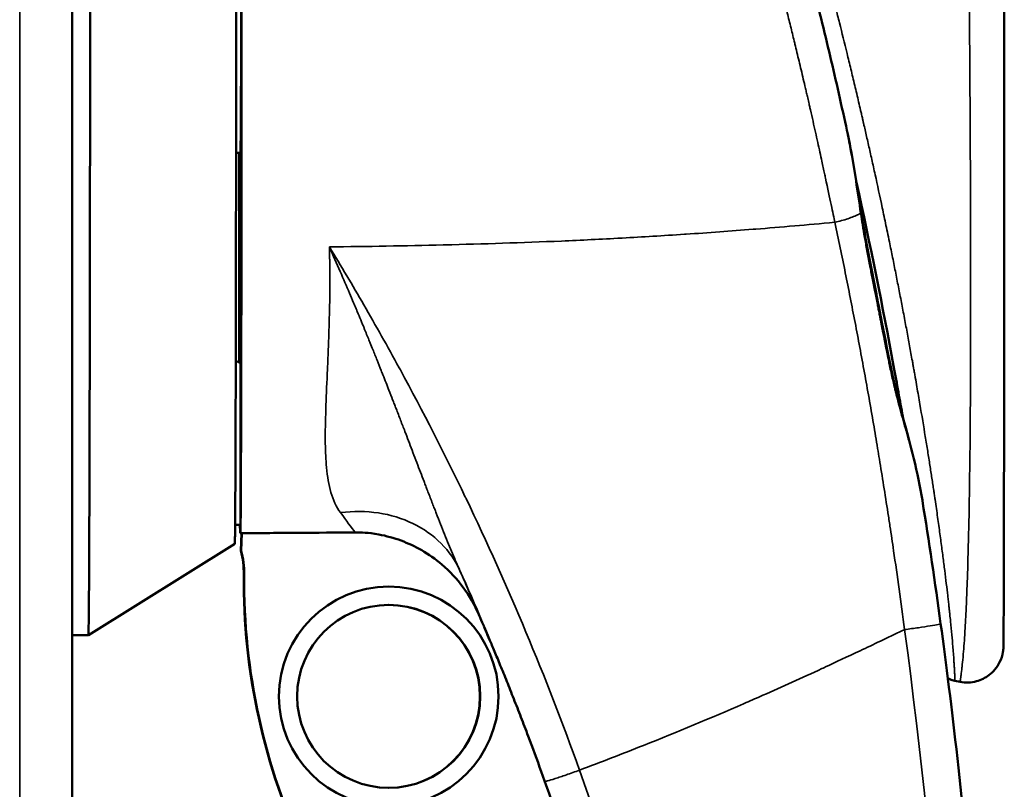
# Model space of a CAD drawing. Header units: inches. Extents: x 0 to 136, y 2 to 86.
# Tile 7 of 160: x 18.29 to 20.41, y 42.86 to 44.51. Entities that reach past the tile are written whole.
import ezdxf

# ---------------------------------------------------------------- set-up
doc = ezdxf.new("R2010")
doc.units = ezdxf.units.IN
doc.header["$LTSCALE"] = 4
doc.header["$MEASUREMENT"] = 0
doc.layers.add('Visible (ANSI)', color=7, linetype='Continuous', lineweight=50)
doc.layers.add('Visible Narrow (ANSI)', color=7, linetype='Continuous', lineweight=35)

msp = doc.modelspace()

# ---------------------------------------------------------------- linework, layer by layer
at = {"layer": 'Visible (ANSI)'}
for p, q in [((18.4011, 68.8871), (18.4011, 20.7154)), ((18.7622, 44.2253), (18.7622, 44.1319)), ((18.7632, 44.1319), (18.7632, 44.2253)), ((20.084, 44.1811), (20.084, 44.1811)), ((18.7622, 44.1319), (18.762, 44.1319)), ((18.7642, 44.1316), (18.7622, 44.1319)), ((18.7632, 44.1319), (18.7642, 44.1317)), ((18.7634, 44.1319), (18.7632, 44.1319)), ((18.7619, 43.875), (18.7635, 43.875)), ((18.7635, 43.875), (18.7641, 43.875)), ((18.762, 43.8587), (18.7622, 43.8587)), ((18.7622, 43.8587), (18.7632, 43.8587)), ((18.7622, 43.8587), (18.7622, 43.7739)), ((18.7632, 43.8587), (18.7635, 43.8587)), ((18.7632, 43.4067), (18.7632, 43.8587)), ((20.1899, 43.645), (20.19, 43.6449)), ((19.1714, 43.4829), (19.1714, 43.4829)), ((18.7632, 43.4251), (18.7516, 43.425)), ((18.7622, 43.4251), (18.7622, 43.4067)), ((18.7637, 43.3691), (18.7654, 43.4068)), ((18.7662, 43.4068), (18.7646, 43.3691)), ((18.7509, 43.3839), (18.4359, 43.1871)), ((18.7646, 43.3691), (18.7637, 43.3691)), ((18.4011, 43.1871), (18.4359, 43.1871)), ((20.311, 43.0868), (20.2998, 43.0889))]:
    msp.add_line(p, q, dxfattribs=at)
for centre, major_axis, ratio, start_param, end_param in [((18.7627, 44.8012), (0, -0.5906), 0.003758, 0.223169, 2.913061), ((11.6305, 1845.2216), (-0.0002, -1801.0104), 0.999906, 0.003956, 0.003961), ((18.7616, 44.0138), (0, 0.1575), 0.003758, 5.560287, 9.887237), ((18.7638, 44.0138), (0, -0.1575), 0.003758, 5.820726, 10.147677), ((19.4313, 44.0138), (0.8931, -0.1575), 0.000113, 2.414303, 2.418051), ((19.4336, 44.0138), (0.8931, -0.1575), 0.000113, 3.863849, 3.865175), ((18.7619, 43.8553), (0, 0.0197), 0.003758, 4.887847, 6.745645), ((18.7635, 43.8553), (0, 0.0197), 0.003758, 5.820726, 7.678524), ((18.5742, 43.3191), (0, 0.4921), 0.999993, 5.888991, 5.911561), ((18.5743, 43.3191), (0, -0.4921), 0.999993, 2.285892, 2.285899), ((18.5734, 43.3191), (0, 0.1969), 0.999993, 4.703554, 4.969411), ((18.5742, 43.3191), (0, -0.1969), 0.999993, 1.561962, 1.827818), ((20.1481, 43.3052), (0, -1.378), 0.999993, 4.703554, 5.154317), ((20.149, 43.3052), (0, 1.378), 0.999993, 1.561962, 2.012724), ((19.0814, 43.0556), (0, -0.1969), 0.999993, 0.001503, 3.14009), ((13.4895, 40.746), (0.0027, -6.2988), 0.999775, 1.971776, 1.976013)]:
    msp.add_ellipse(centre, major_axis=major_axis, ratio=ratio, start_param=start_param, end_param=end_param, dxfattribs=at)
for centre, major_axis in [((19.0821, 43.0556), (0, -0.2362)), ((19.082, 43.0556), (0, -0.1969))]:
    msp.add_ellipse(centre, major_axis=major_axis, ratio=0.999993, dxfattribs=at)
for points in [[(18.4384, 45.9517), (18.4386, 45.8474), (18.4391, 45.6019), (18.4396, 45.157), (18.4397, 44.676), (18.4395, 44.2028), (18.4389, 43.7807), (18.4381, 43.4482), (18.4371, 43.2358), (18.4363, 43.1871), (18.4359, 43.1871)], [(20.0637, 44.2925), (20.0694, 44.2664), (20.0733, 44.2469), (20.0756, 44.2349)], [(20.0756, 44.2349), (20.0799, 44.2118), (20.0839, 44.1888), (20.0876, 44.1657)], [(20.0769, 44.2229), (20.0769, 44.2229), (20.0769, 44.2229), (20.0769, 44.2229)], [(20.0876, 44.1657), (20.0914, 44.1425), (20.095, 44.1193), (20.0986, 44.0963)], [(20.0986, 44.0963), (20.1078, 44.0374), (20.1195, 43.9794), (20.1311, 43.9211)], [(20.14, 43.8755), (20.1371, 43.8907), (20.1341, 43.9059), (20.1311, 43.9211)], [(20.1403, 43.8741), (20.1402, 43.8746), (20.1401, 43.875), (20.14, 43.8755)], [(20.1403, 43.8741), (20.1545, 43.801), (20.1687, 43.727), (20.188, 43.6567)], [(20.188, 43.6567), (20.2045, 43.5968), (20.2205, 43.537), (20.23, 43.4776)], [(20.2301, 43.4767), (20.2301, 43.477), (20.23, 43.4773), (20.23, 43.4776)], [(20.2301, 43.4767), (20.2441, 43.3891), (20.2572, 43.3008), (20.2693, 43.2119)], [(18.762, 43.4251), (18.7621, 43.4174), (18.7621, 43.4114), (18.7622, 43.4067)], [(18.7622, 43.4067), (18.7625, 43.4067), (18.7629, 43.4067), (18.7632, 43.4067)], [(20.2998, 43.0889), (20.2998, 43.0889), (20.2998, 43.0889), (20.2998, 43.0889)], [(20.311, 43.0868), (20.311, 43.0868), (20.311, 43.0868), (20.311, 43.0868)], [(19.3819, 42.9701), (19.4008, 42.9201), (19.4197, 42.868), (19.4386, 42.8137)]]:
    msp.add_open_spline(points, degree=3, dxfattribs=at)
for points, knots in [([(18.7529, 45.7562), (18.753, 45.7128), (18.7531, 45.6661), (18.7532, 45.6165), (18.7534, 45.4984), (18.7536, 45.3637), (18.7537, 45.2201), (18.7538, 45.0765), (18.7539, 44.9241), (18.7539, 44.7714), (18.7539, 44.6188), (18.7538, 44.4659), (18.7537, 44.3216), (18.7536, 44.1773), (18.7534, 44.0415), (18.7532, 43.9221), (18.7531, 43.8623), (18.753, 43.8067), (18.7529, 43.7558), (18.7528, 43.7049), (18.7527, 43.6589), (18.7525, 43.6182), (18.7524, 43.5775), (18.7523, 43.5422), (18.7521, 43.5124), (18.752, 43.4826), (18.7518, 43.4583), (18.7517, 43.4392), (18.7516, 43.4202), (18.7514, 43.4064), (18.7513, 43.3973), (18.7512, 43.3884), (18.751, 43.384), (18.7509, 43.3839)], [0, 0, 0, 0, 0.0039581, 0.0039581, 0.0039581, 0.01338273, 0.01338273, 0.01338273, 0.02280736, 0.02280736, 0.02280736, 0.032232, 0.032232, 0.032232, 0.04165663, 0.04165663, 0.04165663, 0.04636895, 0.04636895, 0.04636895, 0.05108127, 0.05108127, 0.05108127, 0.05579358, 0.05579358, 0.05579358, 0.0605059, 0.0605059, 0.0605059, 0.06521822, 0.06521822, 0.06521822, 0.06988626, 0.06988626, 0.06988626, 0.06988626]), ([(18.7632, 43.4067), (18.7634, 43.4194), (18.7636, 43.441), (18.764, 43.5165), (18.7642, 43.5591), (18.7646, 43.6979), (18.7649, 43.8198), (18.7655, 44.2069), (18.7657, 44.4947), (18.7657, 44.9694), (18.7656, 45.1808), (18.7651, 45.579), (18.7649, 45.6919), (18.7648, 45.7401)], [0.000001, 0.000001, 0.000001, 0.000001, 0.314202, 0.314202, 0.589086, 0.589086, 1.132262, 1.132262, 1.993995, 1.993995, 2.509347, 2.509347, 2.945829, 2.945829, 2.945829, 2.945829]), ([(19.8976, 44.9368), (19.913, 44.8848), (19.9281, 44.8324), (19.9579, 44.7254), (19.9726, 44.6706), (20.0006, 44.562), (20.0141, 44.5078), (20.0397, 44.4002), (20.052, 44.3461), (20.0637, 44.2925)], [-1.692453, -1.692453, -1.692453, -1.692453, -1.278308, -1.278308, -0.846241, -0.846241, -0.421456, -0.421456, -0.000027, -0.000027, -0.000027, -0.000027]), ([(20.4062, 44.8441), (20.4062, 44.5402), (20.4062, 44.2338), (20.4058, 43.7361), (20.4056, 43.534), (20.4052, 43.3128), (20.405, 43.2695), (20.4048, 43.2087), (20.4047, 43.1868), (20.4046, 43.1707), (20.4046, 43.1682), (20.4045, 43.1651), (20.4045, 43.1642), (20.4045, 43.1628), (20.4044, 43.1623), (20.4044, 43.1613), (20.4044, 43.1609), (20.4043, 43.16), (20.4043, 43.1594), (20.4042, 43.1581), (20.4041, 43.1573), (20.4039, 43.1548), (20.4036, 43.1529), (20.4021, 43.1436), (20.3996, 43.136), (20.3934, 43.1234), (20.3898, 43.118), (20.382, 43.1088), (20.3778, 43.1048), (20.3653, 43.0954), (20.3561, 43.0908), (20.341, 43.0866), (20.3351, 43.0857), (20.3232, 43.0852), (20.317, 43.0856), (20.311, 43.0868)], [0, 0, 0, 0, 2.315917, 2.315917, 3.856952, 3.856952, 4.24599, 4.24599, 4.497837, 4.497837, 4.55562, 4.55562, 4.584452, 4.584452, 4.598874, 4.598874, 4.606096, 4.606096, 4.613358, 4.613358, 4.62065, 4.62065, 4.635305, 4.635305, 4.693912, 4.693912, 4.74242, 4.74242, 4.786158, 4.786158, 4.861656, 4.861656, 4.905958, 4.905958, 4.952657, 4.952657, 4.952657, 4.952657]), ([(18.76, 44.2253), (18.7601, 44.1354), (18.7602, 44.0495), (18.7604, 43.8981), (18.7605, 43.8331), (18.7606, 43.7746)], [1.4786263, 1.4786263, 1.4786263, 1.4786263, 1.7608413, 1.7608413, 2.0122373, 2.0122373, 2.0122373, 2.0122373]), ([(20.0883, 44.1616), (20.1173, 44.0297), (20.1449, 43.8932), (20.1754, 43.7276), (20.1819, 43.6914), (20.1877, 43.6579)], [-1.310853, -1.310853, -1.310853, -1.310853, -0.6593823, -0.6593823, -0.4586246, -0.4586246, -0.4586246, -0.4586246]), ([(19.0097, 43.4084), (18.9687, 43.4081), (18.9276, 43.4078), (18.8664, 43.4074), (18.8464, 43.4073), (18.8159, 43.4071), (18.8055, 43.407), (18.7845, 43.4069), (18.7739, 43.4068), (18.7632, 43.4067)], [0.00002, 0.00002, 0.00002, 0.00002, 0.3130048, 0.3130048, 0.4659746, 0.4659746, 0.545106, 0.545106, 0.6260684, 0.6260684, 0.6260684, 0.6260684]), ([(19.1963, 43.3393), (19.1682, 43.3633), (19.138, 43.3799), (19.0932, 43.3966), (19.077, 43.401), (19.0365, 43.4084), (19.0241, 43.4085), (19.0098, 43.4084)], [-0.3231982, -0.3231982, -0.3231982, -0.3231982, -0.184405, -0.184405, -0.1093042, -0.1093042, -0.0000091, -0.0000091, -0.0000091, -0.0000091]), ([(19.2758, 43.2315), (19.2669, 43.2522), (19.2557, 43.2718), (19.2289, 43.3081), (19.2134, 43.3246), (19.1963, 43.3393)], [-0.3419289, -0.3419289, -0.3419289, -0.3419289, -0.1716555, -0.1716555, -0.0000246, -0.0000246, -0.0000246, -0.0000246]), ([(20.2693, 43.2119), (20.2927, 43.0408), (20.3185, 42.8255), (20.3395, 42.5656), (20.352, 42.4114), (20.3627, 42.2416), (20.3697, 42.0562), (20.3742, 41.9361), (20.3771, 41.8094), (20.3778, 41.6762), (20.3779, 41.6682), (20.3779, 41.6602), (20.3779, 41.6521), (20.378, 41.6295), (20.378, 41.6066), (20.378, 41.584), (20.3778, 41.5388), (20.3775, 41.4947), (20.3769, 41.4512), (20.3763, 41.4077), (20.3754, 41.3647), (20.3744, 41.3225), (20.3723, 41.238), (20.3694, 41.1564), (20.3658, 41.0775), (20.3622, 40.9986), (20.358, 40.9225), (20.3532, 40.8491), (20.3485, 40.7758), (20.3432, 40.7052), (20.3376, 40.6374), (20.3263, 40.5018), (20.3137, 40.3773), (20.3006, 40.2638), (20.2876, 40.1504), (20.2742, 40.048), (20.2612, 39.9567)], [0.0000072, 0.0000072, 0.0000072, 0.0000072, 0.2421875, 0.2421875, 0.2421875, 0.3857797, 0.3857797, 0.3857797, 0.4787928, 0.4787928, 0.4787928, 0.484375, 0.484375, 0.484375, 0.5, 0.5, 0.5, 0.53125, 0.53125, 0.53125, 0.5625, 0.5625, 0.5625, 0.625, 0.625, 0.625, 0.6875, 0.6875, 0.6875, 0.75, 0.75, 0.75, 0.875, 0.875, 0.875, 1, 1, 1, 1]), ([(19.3819, 42.9701), (19.3768, 42.9838), (19.3716, 42.9973), (19.3664, 43.0107), (19.3613, 43.024), (19.3561, 43.0373), (19.351, 43.0503), (19.3459, 43.0632), (19.3409, 43.0757), (19.3361, 43.0877), (19.3313, 43.0997), (19.3266, 43.1113), (19.3221, 43.1221), (19.3177, 43.133), (19.3135, 43.143), (19.3096, 43.1523), (19.3058, 43.1615), (19.3022, 43.17), (19.2991, 43.1773), (19.296, 43.1846), (19.2933, 43.1908), (19.2911, 43.1959), (19.29, 43.1984), (19.2891, 43.2007), (19.2882, 43.2026), (19.2875, 43.2043), (19.2868, 43.2058), (19.2863, 43.207)], [0, 0, 0, 0, 0.12575, 0.12575, 0.12575, 0.2515, 0.2515, 0.2515, 0.37725, 0.37725, 0.37725, 0.503, 0.503, 0.503, 0.62875, 0.62875, 0.62875, 0.7545, 0.7545, 0.7545, 0.88025, 0.88025, 0.88025, 0.943125, 0.943125, 0.943125, 1, 1, 1, 1]), ([(20.2998, 43.0889), (20.2979, 43.0893), (20.2961, 43.0897), (20.2909, 43.0915), (20.2876, 43.0932), (20.2847, 43.0953)], [0, 0, 0, 0, 0.01452221, 0.01452221, 0.04186163, 0.04186163, 0.04186163, 0.04186163])]:
    msp.add_open_spline(points, degree=3, knots=knots, dxfattribs=at)
at = {"layer": 'Visible Narrow (ANSI)'}
for p, q in [((18.2882, 20.6763), (18.2882, 68.9262)), ((20.0833, 44.1851), (20.0833, 44.1851)), ((18.7636, 43.8729), (18.7641, 43.8729)), ((20.1908, 43.6418), (20.1908, 43.6418)), ((18.7711, 43.3173), (18.7702, 43.3173))]:
    msp.add_line(p, q, dxfattribs=at)
msp.add_ellipse((13.4844, 40.7441), major_axis=(6.3173, 0.9066), ratio=0.99965, start_param=6.053081, end_param=6.484763, dxfattribs=at)
for points, knots in [([(20.0416, 44.076), (20.0397, 44.0855), (20.0371, 44.0981), (20.0338, 44.114), (20.0304, 44.1299), (20.0264, 44.149), (20.0216, 44.1713), (20.021, 44.1744), (20.0203, 44.1775), (20.0196, 44.1807), (20.0178, 44.1891), (20.0159, 44.198), (20.0139, 44.2073), (20.0111, 44.2201), (20.0081, 44.2337), (20.0049, 44.248), (20.0017, 44.2624), (19.9983, 44.2775), (19.9947, 44.2935), (19.9929, 44.3015), (19.991, 44.3098), (19.9892, 44.318), (19.9888, 44.3194), (19.9885, 44.3208), (19.9882, 44.3223), (19.9876, 44.325), (19.9869, 44.3278), (19.9863, 44.3307), (19.9852, 44.3351), (19.9842, 44.3398), (19.9833, 44.3437), (19.9824, 44.3476), (19.9816, 44.3507), (19.9809, 44.354), (19.9801, 44.3574), (19.9793, 44.3609), (19.9785, 44.3643), (19.9769, 44.3712), (19.9753, 44.3778), (19.9738, 44.3844), (19.9707, 44.3976), (19.9676, 44.4105), (19.9646, 44.4231), (19.9616, 44.4357), (19.9587, 44.4479), (19.9558, 44.4597), (19.9556, 44.4604), (19.9555, 44.4611), (19.9553, 44.4618), (19.9526, 44.4729), (19.95, 44.4837), (19.9474, 44.4942), (19.9446, 44.5054), (19.942, 44.5162), (19.9393, 44.5267), (19.9367, 44.5371), (19.9342, 44.5473), (19.9317, 44.5571), (19.9293, 44.5669), (19.9269, 44.5764), (19.9246, 44.5854), (19.9234, 44.59), (19.9223, 44.5944), (19.9211, 44.5989), (19.9205, 44.6011), (19.92, 44.6034), (19.9195, 44.6054), (19.9189, 44.6074), (19.9185, 44.6092), (19.9178, 44.6118), (19.9171, 44.6145), (19.9162, 44.618), (19.9154, 44.6213), (19.9145, 44.6246), (19.9137, 44.6277), (19.9129, 44.6308), (19.9113, 44.6369), (19.9097, 44.6432), (19.9081, 44.6494), (19.9049, 44.6618), (19.9017, 44.6739), (19.8986, 44.6858), (19.8954, 44.6977), (19.8923, 44.7095), (19.8892, 44.721), (19.8888, 44.7226), (19.8884, 44.7241), (19.888, 44.7256), (19.8853, 44.7356), (19.8826, 44.7455), (19.88, 44.7552), (19.874, 44.7775), (19.868, 44.7992), (19.8623, 44.82), (19.8594, 44.8304), (19.8566, 44.8405), (19.8537, 44.8507), (19.8523, 44.8558), (19.8509, 44.8609), (19.8496, 44.8657), (19.8482, 44.8704), (19.847, 44.8749), (19.8454, 44.8804), (19.8439, 44.8859), (19.842, 44.8925), (19.8402, 44.8987), (19.8385, 44.905), (19.8368, 44.9109), (19.8351, 44.9168), (19.8317, 44.9287), (19.8282, 44.9407), (19.8248, 44.9524), (19.8242, 44.9546), (19.8236, 44.9568), (19.823, 44.959), (19.8168, 44.9802), (19.8108, 45.0008), (19.8048, 45.021), (19.8007, 45.035), (19.7966, 45.0488), (19.7925, 45.0624), (19.7901, 45.0704), (19.7878, 45.0782), (19.7854, 45.086), (19.7829, 45.0943), (19.7804, 45.1026), (19.7779, 45.1109), (19.7741, 45.1233), (19.7704, 45.1354), (19.7667, 45.1474)], [0, 0, 0, 0, 0.0625, 0.0625, 0.0625, 0.125, 0.125, 0.125, 0.133538, 0.133538, 0.133538, 0.15625, 0.15625, 0.15625, 0.1875, 0.1875, 0.1875, 0.21875, 0.21875, 0.21875, 0.234375, 0.234375, 0.234375, 0.237026, 0.237026, 0.237026, 0.242188, 0.242188, 0.242188, 0.25, 0.25, 0.25, 0.257812, 0.257812, 0.257812, 0.265625, 0.265625, 0.265625, 0.28125, 0.28125, 0.28125, 0.3125, 0.3125, 0.3125, 0.34375, 0.34375, 0.34375, 0.345616, 0.345616, 0.345616, 0.375, 0.375, 0.375, 0.40625, 0.40625, 0.40625, 0.4375, 0.4375, 0.4375, 0.46875, 0.46875, 0.46875, 0.484375, 0.484375, 0.484375, 0.492188, 0.492188, 0.492188, 0.5, 0.5, 0.5, 0.507812, 0.507812, 0.507812, 0.515625, 0.515625, 0.515625, 0.53125, 0.53125, 0.53125, 0.5625, 0.5625, 0.5625, 0.59375, 0.59375, 0.59375, 0.597885, 0.597885, 0.597885, 0.625, 0.625, 0.625, 0.6875, 0.6875, 0.6875, 0.71875, 0.71875, 0.71875, 0.734375, 0.734375, 0.734375, 0.75, 0.75, 0.75, 0.765625, 0.765625, 0.765625, 0.78125, 0.78125, 0.78125, 0.8125, 0.8125, 0.8125, 0.818315, 0.818315, 0.818315, 0.875, 0.875, 0.875, 0.914494, 0.914494, 0.914494, 0.9375, 0.9375, 0.9375, 0.962391, 0.962391, 0.962391, 1, 1, 1, 1]), ([(19.8872, 45.0961), (19.8889, 45.0907), (19.8906, 45.0853), (19.8922, 45.0798), (19.8931, 45.0771), (19.8939, 45.0743), (19.8947, 45.0716), (19.8951, 45.0703), (19.8955, 45.069), (19.896, 45.0675), (19.8964, 45.0661), (19.8969, 45.0645), (19.8972, 45.0634), (19.8975, 45.0623), (19.8977, 45.0618), (19.8979, 45.061), (19.8982, 45.0603), (19.8985, 45.0592), (19.8988, 45.0582), (19.8994, 45.056), (19.9001, 45.0537), (19.901, 45.051), (19.9018, 45.0483), (19.9027, 45.0452), (19.9037, 45.0418), (19.9042, 45.0402), (19.9048, 45.0385), (19.9053, 45.0365), (19.9059, 45.0345), (19.9066, 45.0323), (19.9071, 45.0306), (19.9076, 45.029), (19.9079, 45.0279), (19.9083, 45.0266), (19.9087, 45.0254), (19.9091, 45.024), (19.9095, 45.0226), (19.9103, 45.0198), (19.9111, 45.0172), (19.9119, 45.0145), (19.9135, 45.0091), (19.9152, 45.0037), (19.9168, 44.9982), (19.9201, 44.9872), (19.9234, 44.9758), (19.9266, 44.965), (19.9298, 44.9542), (19.9328, 44.9438), (19.936, 44.9331), (19.9391, 44.9224), (19.9422, 44.9115), (19.9454, 44.9005), (19.9485, 44.8896), (19.9517, 44.8786), (19.9549, 44.8672), (19.9582, 44.8558), (19.9615, 44.844), (19.9646, 44.8332), (19.9676, 44.8224), (19.9703, 44.8126), (19.9732, 44.8024), (19.976, 44.7922), (19.979, 44.7816), (19.9819, 44.7709), (19.9878, 44.7495), (19.9937, 44.7279), (19.9996, 44.7058), (20.0056, 44.6837), (20.0116, 44.6611), (20.0177, 44.6379), (20.0207, 44.6264), (20.0238, 44.6147), (20.0268, 44.603), (20.0283, 44.5972), (20.0298, 44.5913), (20.0314, 44.5853), (20.033, 44.5792), (20.0346, 44.5729), (20.036, 44.5674), (20.0374, 44.5618), (20.0386, 44.5571), (20.0399, 44.5521), (20.0411, 44.5471), (20.0425, 44.5419), (20.0438, 44.5367), (20.0464, 44.5262), (20.0491, 44.5158), (20.0517, 44.5052), (20.057, 44.4839), (20.0625, 44.462), (20.0679, 44.4396), (20.0707, 44.4284), (20.0734, 44.417), (20.0762, 44.4055), (20.0789, 44.3941), (20.0817, 44.3824), (20.0845, 44.3707), (20.0873, 44.3589), (20.0901, 44.3471), (20.0929, 44.335), (20.0943, 44.329), (20.0957, 44.3229), (20.0971, 44.3169), (20.0978, 44.3139), (20.0985, 44.3109), (20.0992, 44.3078), (20.1, 44.3046), (20.1008, 44.3012), (20.1014, 44.2986), (20.102, 44.2959), (20.1024, 44.2941), (20.1029, 44.2919), (20.1034, 44.2898), (20.1039, 44.2875), (20.1044, 44.2852), (20.1055, 44.2806), (20.1065, 44.276), (20.1076, 44.2713), (20.1097, 44.262), (20.1119, 44.2523), (20.1142, 44.2422), (20.1165, 44.2322), (20.1188, 44.2219), (20.1211, 44.2113), (20.1235, 44.2007), (20.1259, 44.1898), (20.1284, 44.1785), (20.1333, 44.1561), (20.1384, 44.1325), (20.1437, 44.1075), (20.1463, 44.0951), (20.149, 44.0822), (20.1517, 44.0694), (20.153, 44.0629), (20.1544, 44.0564), (20.1558, 44.0496), (20.1572, 44.0428), (20.1587, 44.0356), (20.1599, 44.0295), (20.1612, 44.0233), (20.1623, 44.018), (20.1634, 44.0126), (20.1645, 44.0071), (20.1656, 44.0014), (20.1668, 43.9957), (20.1691, 43.9844), (20.1713, 43.9733), (20.1735, 43.9621), (20.1757, 43.9509), (20.1779, 43.9397), (20.1801, 43.9286), (20.1822, 43.9175), (20.1844, 43.9066), (20.1865, 43.8953), (20.1887, 43.8839), (20.191, 43.8721), (20.1931, 43.8606), (20.1953, 43.8491), (20.1974, 43.838), (20.1994, 43.8268), (20.2015, 43.8157), (20.2035, 43.8047), (20.2055, 43.7939), (20.2064, 43.7885), (20.2074, 43.7831), (20.2084, 43.7777), (20.2089, 43.775), (20.2094, 43.7723), (20.2098, 43.7697), (20.2103, 43.7672), (20.2107, 43.7648), (20.2112, 43.7618), (20.2118, 43.7588), (20.2124, 43.7551), (20.213, 43.7517), (20.2136, 43.7483), (20.2142, 43.745), (20.2148, 43.7418), (20.2159, 43.7352), (20.2171, 43.7287), (20.2182, 43.7222), (20.2204, 43.7093), (20.2226, 43.6968), (20.2247, 43.6846), (20.2288, 43.6602), (20.2327, 43.637), (20.2362, 43.6151), (20.238, 43.6042), (20.2397, 43.5936), (20.2414, 43.5833), (20.243, 43.573), (20.2446, 43.563), (20.2461, 43.5533), (20.2476, 43.5436), (20.249, 43.5341), (20.2504, 43.5251), (20.2511, 43.5206), (20.2518, 43.5162), (20.2525, 43.5117), (20.2528, 43.5095), (20.2531, 43.5072), (20.2534, 43.5052), (20.2537, 43.5032), (20.254, 43.5015), (20.2544, 43.4987), (20.2548, 43.496), (20.2554, 43.4923), (20.2559, 43.4888), (20.2564, 43.4854), (20.2569, 43.4822), (20.2573, 43.479), (20.2583, 43.4726), (20.2592, 43.4662), (20.2601, 43.4598), (20.2619, 43.4471), (20.2637, 43.435), (20.2653, 43.4231), (20.267, 43.4113), (20.2685, 43.3998), (20.27, 43.3886), (20.2715, 43.3775), (20.2729, 43.3667), (20.2743, 43.3563), (20.2756, 43.346), (20.2769, 43.3359), (20.2781, 43.3262), (20.2793, 43.3166), (20.2805, 43.3073), (20.2815, 43.2983), (20.2826, 43.2893), (20.2836, 43.2807), (20.2846, 43.2725), (20.285, 43.2684), (20.2855, 43.2644), (20.2859, 43.2603), (20.2862, 43.2583), (20.2864, 43.2563), (20.2866, 43.2544), (20.2868, 43.2526), (20.287, 43.251), (20.2872, 43.2487), (20.2875, 43.2464), (20.2878, 43.2433), (20.2881, 43.2405), (20.2884, 43.2376), (20.2887, 43.235), (20.289, 43.2324), (20.2895, 43.2272), (20.2901, 43.222), (20.2906, 43.2169), (20.2916, 43.2067), (20.2925, 43.1972), (20.2934, 43.1882), (20.2942, 43.1791), (20.2949, 43.1707), (20.2956, 43.1627), (20.2959, 43.1587), (20.2962, 43.1548), (20.2965, 43.1512), (20.2968, 43.1476), (20.297, 43.1443), (20.2973, 43.1407), (20.2975, 43.1371), (20.2978, 43.1332), (20.298, 43.1295), (20.2983, 43.1259), (20.2985, 43.1224), (20.2987, 43.1191), (20.2988, 43.1158), (20.299, 43.1126), (20.2992, 43.1096), (20.2992, 43.1082), (20.2993, 43.1068), (20.2994, 43.1054), (20.2994, 43.104), (20.2995, 43.1026), (20.2995, 43.1015), (20.2996, 43.1005), (20.2996, 43.0997), (20.2996, 43.0989), (20.2996, 43.0981), (20.2997, 43.0972), (20.2997, 43.0963), (20.2998, 43.0946), (20.2998, 43.0931), (20.2998, 43.0919), (20.2998, 43.0906), (20.2999, 43.0897), (20.2998, 43.0892), (20.2998, 43.089), (20.2998, 43.0889), (20.2998, 43.0889), (20.2998, 43.0889), (20.2998, 43.0889), (20.2998, 43.0889)], [0, 0, 0, 0, 0.0039062, 0.0039062, 0.0039062, 0.0058594, 0.0058594, 0.0058594, 0.0068359, 0.0068359, 0.0068359, 0.0078125, 0.0078125, 0.0078125, 0.0087891, 0.0087891, 0.0087891, 0.0097656, 0.0097656, 0.0097656, 0.0117188, 0.0117188, 0.0117188, 0.0136719, 0.0136719, 0.0136719, 0.0146484, 0.0146484, 0.0146484, 0.015625, 0.015625, 0.015625, 0.0166016, 0.0166016, 0.0166016, 0.0175781, 0.0175781, 0.0175781, 0.0195312, 0.0195312, 0.0195312, 0.0234375, 0.0234375, 0.0234375, 0.03125, 0.03125, 0.03125, 0.0390625, 0.0390625, 0.0390625, 0.046875, 0.046875, 0.046875, 0.0546875, 0.0546875, 0.0546875, 0.0625, 0.0625, 0.0625, 0.0703125, 0.0703125, 0.0703125, 0.078125, 0.078125, 0.078125, 0.09375, 0.09375, 0.09375, 0.109375, 0.109375, 0.109375, 0.1171875, 0.1171875, 0.1171875, 0.1210938, 0.1210938, 0.1210938, 0.125, 0.125, 0.125, 0.1289062, 0.1289062, 0.1289062, 0.1328125, 0.1328125, 0.1328125, 0.140625, 0.140625, 0.140625, 0.15625, 0.15625, 0.15625, 0.1640625, 0.1640625, 0.1640625, 0.171875, 0.171875, 0.171875, 0.1796875, 0.1796875, 0.1796875, 0.1835938, 0.1835938, 0.1835938, 0.1855469, 0.1855469, 0.1855469, 0.1875, 0.1875, 0.1875, 0.1894531, 0.1894531, 0.1894531, 0.1914062, 0.1914062, 0.1914062, 0.1953125, 0.1953125, 0.1953125, 0.203125, 0.203125, 0.203125, 0.2109375, 0.2109375, 0.2109375, 0.21875, 0.21875, 0.21875, 0.234375, 0.234375, 0.234375, 0.2421875, 0.2421875, 0.2421875, 0.2460938, 0.2460938, 0.2460938, 0.25, 0.25, 0.25, 0.2539062, 0.2539062, 0.2539062, 0.2578125, 0.2578125, 0.2578125, 0.265625, 0.265625, 0.265625, 0.2734375, 0.2734375, 0.2734375, 0.28125, 0.28125, 0.28125, 0.2890625, 0.2890625, 0.2890625, 0.296875, 0.296875, 0.296875, 0.3046875, 0.3046875, 0.3046875, 0.3085938, 0.3085938, 0.3085938, 0.3105469, 0.3105469, 0.3105469, 0.3125, 0.3125, 0.3125, 0.3144531, 0.3144531, 0.3144531, 0.3164062, 0.3164062, 0.3164062, 0.3203125, 0.3203125, 0.3203125, 0.328125, 0.328125, 0.328125, 0.34375, 0.34375, 0.34375, 0.3515625, 0.3515625, 0.3515625, 0.359375, 0.359375, 0.359375, 0.3671875, 0.3671875, 0.3671875, 0.3710938, 0.3710938, 0.3710938, 0.3730469, 0.3730469, 0.3730469, 0.375, 0.375, 0.375, 0.3769531, 0.3769531, 0.3769531, 0.3789062, 0.3789062, 0.3789062, 0.3828125, 0.3828125, 0.3828125, 0.390625, 0.390625, 0.390625, 0.3984375, 0.3984375, 0.3984375, 0.40625, 0.40625, 0.40625, 0.4140625, 0.4140625, 0.4140625, 0.421875, 0.421875, 0.421875, 0.4296875, 0.4296875, 0.4296875, 0.4335938, 0.4335938, 0.4335938, 0.4355469, 0.4355469, 0.4355469, 0.4375, 0.4375, 0.4375, 0.4394531, 0.4394531, 0.4394531, 0.4414062, 0.4414062, 0.4414062, 0.4453125, 0.4453125, 0.4453125, 0.453125, 0.453125, 0.453125, 0.4609375, 0.4609375, 0.4609375, 0.4648438, 0.4648438, 0.4648438, 0.46875, 0.46875, 0.46875, 0.4726562, 0.4726562, 0.4726562, 0.4765625, 0.4765625, 0.4765625, 0.4804688, 0.4804688, 0.4804688, 0.4824219, 0.4824219, 0.4824219, 0.484375, 0.484375, 0.484375, 0.4863281, 0.4863281, 0.4863281, 0.4882812, 0.4882812, 0.4882812, 0.4921875, 0.4921875, 0.4921875, 0.4960938, 0.4960938, 0.4960938, 0.4977851, 0.4977851, 0.4977851, 0.4978056, 0.4978056, 0.4978056, 0.4978056]), ([(20.3287, 44.8454), (20.3287, 44.8431), (20.3287, 44.8407), (20.3288, 44.8383), (20.3289, 44.8285), (20.3289, 44.8187), (20.329, 44.8089), (20.3292, 44.7892), (20.3294, 44.7696), (20.3296, 44.75), (20.3299, 44.7107), (20.3302, 44.6715), (20.3305, 44.6322), (20.3306, 44.6257), (20.3306, 44.6192), (20.3307, 44.6127), (20.3312, 44.5406), (20.3317, 44.4689), (20.3321, 44.3971), (20.3322, 44.3915), (20.3322, 44.386), (20.3322, 44.3804), (20.3327, 44.3077), (20.3331, 44.2349), (20.3333, 44.1622), (20.3333, 44.1575), (20.3334, 44.1529), (20.3334, 44.1483), (20.3336, 44.0746), (20.3338, 44.0009), (20.3338, 43.9275), (20.3338, 43.9238), (20.3338, 43.9201), (20.3338, 43.9164), (20.3338, 43.8779), (20.3338, 43.8394), (20.3337, 43.801), (20.3336, 43.7654), (20.3334, 43.7298), (20.3332, 43.6943), (20.3332, 43.6916), (20.3332, 43.6889), (20.3332, 43.6861), (20.3329, 43.6502), (20.3327, 43.6145), (20.3323, 43.5788), (20.3322, 43.5766), (20.3322, 43.5743), (20.3322, 43.572), (20.3318, 43.5359), (20.3313, 43.5), (20.3307, 43.4644), (20.3306, 43.4626), (20.3306, 43.4608), (20.3306, 43.459), (20.3299, 43.4229), (20.3291, 43.3872), (20.3281, 43.3519), (20.3281, 43.3506), (20.3281, 43.3493), (20.328, 43.348), (20.3275, 43.3307), (20.327, 43.3136), (20.3264, 43.2966), (20.3263, 43.2956), (20.3263, 43.2945), (20.3262, 43.2934), (20.3256, 43.2762), (20.3249, 43.2591), (20.3241, 43.2423), (20.324, 43.2415), (20.324, 43.2406), (20.324, 43.2398), (20.3231, 43.2228), (20.3222, 43.206), (20.3212, 43.1898), (20.3211, 43.1892), (20.3211, 43.1886), (20.3211, 43.188), (20.32, 43.1716), (20.3188, 43.1558), (20.3175, 43.141), (20.3174, 43.1406), (20.3174, 43.1402), (20.3174, 43.1399), (20.3167, 43.1326), (20.316, 43.1255), (20.3153, 43.119), (20.3153, 43.1188), (20.3152, 43.1185), (20.3152, 43.1183), (20.3145, 43.1117), (20.3138, 43.1057), (20.3131, 43.1006), (20.3131, 43.1004), (20.3131, 43.1003), (20.313, 43.1002), (20.3127, 43.0977), (20.3124, 43.0955), (20.3121, 43.0936), (20.3118, 43.0916), (20.3116, 43.0899), (20.3114, 43.0888), (20.3114, 43.0888), (20.3114, 43.0887), (20.3114, 43.0887), (20.3112, 43.0876), (20.3111, 43.0869), (20.311, 43.0868), (20.311, 43.0868), (20.311, 43.0868), (20.311, 43.0868)], [0.0000003, 0.0000003, 0.0000003, 0.0000003, 0.0019141, 0.0019141, 0.0019141, 0.0098229, 0.0098229, 0.0098229, 0.0256457, 0.0256457, 0.0256457, 0.0572664, 0.0572664, 0.0572664, 0.0625, 0.0625, 0.0625, 0.120503, 0.120503, 0.120503, 0.125, 0.125, 0.125, 0.1837556, 0.1837556, 0.1837556, 0.1875, 0.1875, 0.1875, 0.2470046, 0.2470046, 0.2470046, 0.25, 0.25, 0.25, 0.28125, 0.28125, 0.28125, 0.3102524, 0.3102524, 0.3102524, 0.3125, 0.3125, 0.3125, 0.3418781, 0.3418781, 0.3418781, 0.34375, 0.34375, 0.34375, 0.3735018, 0.3735018, 0.3735018, 0.375, 0.375, 0.375, 0.405127, 0.405127, 0.405127, 0.40625, 0.40625, 0.40625, 0.4209379, 0.4209379, 0.4209379, 0.421875, 0.421875, 0.421875, 0.4367526, 0.4367526, 0.4367526, 0.4375, 0.4375, 0.4375, 0.4525614, 0.4525614, 0.4525614, 0.453125, 0.453125, 0.453125, 0.4683769, 0.4683769, 0.4683769, 0.46875, 0.46875, 0.46875, 0.4762798, 0.4762798, 0.4762798, 0.4765625, 0.4765625, 0.4765625, 0.4841887, 0.4841887, 0.4841887, 0.484375, 0.484375, 0.484375, 0.4881362, 0.4881362, 0.4881362, 0.492094, 0.492094, 0.492094, 0.4921875, 0.4921875, 0.4921875, 0.4960482, 0.4960482, 0.4960482, 0.496662, 0.496662, 0.496662, 0.496662]), ([(20.0637, 44.2925), (20.0662, 44.2799), (20.0686, 44.2673), (20.071, 44.2547), (20.0723, 44.2478), (20.0736, 44.2409), (20.0749, 44.2339), (20.079, 44.211), (20.083, 44.188), (20.0865, 44.165)], [0.8616095, 0.8616095, 0.8616095, 0.8616095, 0.902656, 0.902656, 0.902656, 0.9252954, 0.9252954, 0.9252954, 1, 1, 1, 1]), ([(20.1886, 43.6545), (20.1863, 43.6678), (20.1839, 43.6814), (20.1815, 43.6951), (20.1795, 43.7062), (20.1775, 43.7175), (20.1754, 43.7291), (20.1732, 43.7408), (20.171, 43.7529), (20.169, 43.764), (20.167, 43.775), (20.1651, 43.7851), (20.1631, 43.7955), (20.1612, 43.8059), (20.1592, 43.8166), (20.1571, 43.8274), (20.153, 43.8489), (20.1489, 43.8705), (20.1446, 43.8924), (20.1403, 43.9143), (20.1358, 43.9366), (20.1313, 43.959), (20.1291, 43.9702), (20.1268, 43.9815), (20.1244, 43.9929), (20.1221, 44.0044), (20.1196, 44.0161), (20.1173, 44.0273), (20.115, 44.0384), (20.1128, 44.049), (20.1105, 44.0598), (20.1082, 44.0705), (20.1059, 44.0815), (20.1035, 44.0925), (20.0989, 44.1144), (20.0941, 44.1363), (20.0892, 44.1584), (20.0887, 44.1608), (20.0882, 44.1632), (20.0876, 44.1657)], [0.6623134, 0.6623134, 0.6623134, 0.6623134, 0.671875, 0.671875, 0.671875, 0.6796875, 0.6796875, 0.6796875, 0.6875, 0.6875, 0.6875, 0.6953125, 0.6953125, 0.6953125, 0.703125, 0.703125, 0.703125, 0.71875, 0.71875, 0.71875, 0.734375, 0.734375, 0.734375, 0.7421875, 0.7421875, 0.7421875, 0.75, 0.75, 0.75, 0.7578125, 0.7578125, 0.7578125, 0.765625, 0.765625, 0.765625, 0.78125, 0.78125, 0.78125, 0.7829567, 0.7829567, 0.7829567, 0.7829567]), ([(20.0971, 44.0952), (20.0958, 44.0945), (20.0943, 44.0937), (20.0928, 44.093), (20.0864, 44.0898), (20.0785, 44.0867), (20.0698, 44.0838), (20.061, 44.0809), (20.0514, 44.0782), (20.0416, 44.076)], [0, 0, 0, 0, 0.1045132, 0.1045132, 0.1045132, 0.5522566, 0.5522566, 0.5522566, 0.9999999, 0.9999999, 0.9999999, 0.9999999]), ([(20.187, 43.6551), (20.1827, 43.6702), (20.1783, 43.6867), (20.1738, 43.7048), (20.1734, 43.7062), (20.1731, 43.7075), (20.1727, 43.7089), (20.172, 43.7121), (20.1712, 43.7154), (20.1704, 43.7187), (20.1692, 43.7234), (20.1681, 43.7282), (20.167, 43.733), (20.1659, 43.7379), (20.1648, 43.7428), (20.1636, 43.748), (20.1624, 43.7533), (20.1612, 43.7589), (20.1602, 43.7635), (20.16, 43.7647), (20.1597, 43.7658), (20.1595, 43.7669), (20.1591, 43.7685), (20.1588, 43.7701), (20.1585, 43.7716), (20.1582, 43.7731), (20.1579, 43.7746), (20.1575, 43.7762), (20.1571, 43.7783), (20.1566, 43.7804), (20.1562, 43.7827), (20.1557, 43.7849), (20.1552, 43.7872), (20.1548, 43.7896), (20.1538, 43.7942), (20.1528, 43.799), (20.1519, 43.8038), (20.1514, 43.8062), (20.1509, 43.8085), (20.1504, 43.8112), (20.1499, 43.8138), (20.1493, 43.8167), (20.1489, 43.8188), (20.1487, 43.8198), (20.1485, 43.8206), (20.1484, 43.8214), (20.1482, 43.8221), (20.1481, 43.8228), (20.148, 43.8236), (20.1476, 43.8252), (20.1473, 43.8271), (20.1469, 43.8291), (20.1461, 43.833), (20.1453, 43.8372), (20.1444, 43.8418), (20.144, 43.844), (20.1435, 43.8464), (20.143, 43.8489), (20.1426, 43.8514), (20.142, 43.854), (20.1415, 43.8568), (20.141, 43.8595), (20.1404, 43.8623), (20.1399, 43.8651), (20.1396, 43.8665), (20.1394, 43.8679), (20.139, 43.8695), (20.1387, 43.8712), (20.1384, 43.873), (20.1382, 43.8741), (20.1381, 43.8744), (20.1381, 43.8746), (20.138, 43.8748), (20.138, 43.8751), (20.1379, 43.8753), (20.1379, 43.8755), (20.1378, 43.8757), (20.1378, 43.8759), (20.1378, 43.8761), (20.1373, 43.8787), (20.1363, 43.8835), (20.1352, 43.8891), (20.135, 43.8901), (20.1348, 43.8912), (20.1346, 43.8924), (20.134, 43.8953), (20.1333, 43.8987), (20.1327, 43.9017), (20.1315, 43.9078), (20.1306, 43.9126), (20.1297, 43.9173), (20.1292, 43.9196), (20.1287, 43.9218), (20.1284, 43.9237), (20.128, 43.9256), (20.1277, 43.9271), (20.1273, 43.9293), (20.1268, 43.9315), (20.1263, 43.9344), (20.1257, 43.9371), (20.1252, 43.9398), (20.1247, 43.9422), (20.1242, 43.9446), (20.1233, 43.9495), (20.1223, 43.9543), (20.1214, 43.9589), (20.1205, 43.9635), (20.1196, 43.9679), (20.1188, 43.9722), (20.1184, 43.9743), (20.118, 43.9765), (20.1176, 43.9784), (20.1174, 43.9794), (20.1172, 43.9803), (20.117, 43.9812), (20.1168, 43.9822), (20.1166, 43.9832), (20.1164, 43.9844), (20.116, 43.9866), (20.1154, 43.9895), (20.1149, 43.9922), (20.1144, 43.9948), (20.1139, 43.9973), (20.1135, 43.9998), (20.1125, 44.0049), (20.1116, 44.0099), (20.1107, 44.0149), (20.1098, 44.0198), (20.1089, 44.0247), (20.108, 44.0294), (20.1072, 44.0342), (20.1063, 44.0389), (20.1055, 44.0435), (20.1023, 44.0619), (20.0995, 44.0792), (20.0971, 44.0952)], [0, 0, 0, 0, 0.125, 0.125, 0.125, 0.134378, 0.134378, 0.134378, 0.15625, 0.15625, 0.15625, 0.1875, 0.1875, 0.1875, 0.21875, 0.21875, 0.21875, 0.25, 0.25, 0.25, 0.257812, 0.257812, 0.257812, 0.269531, 0.269531, 0.269531, 0.28125, 0.28125, 0.28125, 0.296875, 0.296875, 0.296875, 0.3125, 0.3125, 0.3125, 0.34375, 0.34375, 0.34375, 0.359375, 0.359375, 0.359375, 0.375, 0.375, 0.375, 0.382812, 0.382812, 0.382812, 0.390625, 0.390625, 0.390625, 0.40625, 0.40625, 0.40625, 0.4375, 0.4375, 0.4375, 0.453125, 0.453125, 0.453125, 0.46875, 0.46875, 0.46875, 0.484375, 0.484375, 0.484375, 0.492188, 0.492188, 0.492188, 0.5, 0.5, 0.5, 0.501953, 0.501953, 0.501953, 0.504883, 0.504883, 0.504883, 0.507812, 0.507812, 0.507812, 0.540649, 0.540649, 0.540649, 0.546875, 0.546875, 0.546875, 0.5625, 0.5625, 0.5625, 0.59375, 0.59375, 0.59375, 0.609375, 0.609375, 0.609375, 0.625, 0.625, 0.625, 0.640625, 0.640625, 0.640625, 0.65625, 0.65625, 0.65625, 0.6875, 0.6875, 0.6875, 0.71875, 0.71875, 0.71875, 0.734375, 0.734375, 0.734375, 0.742188, 0.742188, 0.742188, 0.749997, 0.749997, 0.749997, 0.765625, 0.765625, 0.765625, 0.78125, 0.78125, 0.78125, 0.8125, 0.8125, 0.8125, 0.84375, 0.84375, 0.84375, 0.875, 0.875, 0.875, 1, 1, 1, 1]), ([(20.0416, 44.076), (20.0106, 44.0732), (19.9823, 44.0707), (19.9555, 44.0684), (19.9258, 44.0658), (19.898, 44.0635), (19.8714, 44.0614), (19.8695, 44.0613), (19.8676, 44.0611), (19.8657, 44.061), (19.8411, 44.059), (19.8174, 44.0572), (19.7943, 44.0555), (19.7694, 44.0537), (19.7453, 44.052), (19.7216, 44.0504), (19.7205, 44.0503), (19.7194, 44.0503), (19.7183, 44.0502), (19.6722, 44.0471), (19.6279, 44.0445), (19.5845, 44.0421), (19.584, 44.0421), (19.5834, 44.042), (19.5829, 44.042), (19.539, 44.0396), (19.496, 44.0376), (19.4535, 44.0357), (19.3684, 44.0321), (19.2851, 44.0294), (19.2022, 44.0274), (19.2012, 44.0274), (19.2002, 44.0274), (19.1992, 44.0273), (19.1174, 44.0253), (19.0359, 44.024), (18.9544, 44.023)], [0, 0, 0, 0, 0.0571966, 0.0571966, 0.0571966, 0.1204856, 0.1204856, 0.1204856, 0.125, 0.125, 0.125, 0.1838239, 0.1838239, 0.1838239, 0.2470035, 0.2470035, 0.2470035, 0.25, 0.25, 0.25, 0.3735008, 0.3735008, 0.3735008, 0.375, 0.375, 0.375, 0.5, 0.5, 0.5, 0.75, 0.75, 0.75, 0.7530011, 0.7530011, 0.7530011, 1, 1, 1, 1]), ([(20.1916, 43.1992), (20.1838, 43.2587), (20.176, 43.3149), (20.1681, 43.369), (20.1668, 43.378), (20.1655, 43.387), (20.1642, 43.3957), (20.1629, 43.4044), (20.1616, 43.4128), (20.1603, 43.422), (20.1589, 43.4312), (20.1574, 43.4411), (20.1559, 43.4507), (20.1497, 43.4908), (20.1437, 43.5287), (20.1375, 43.5663), (20.1363, 43.574), (20.135, 43.5817), (20.1337, 43.5893), (20.1308, 43.6071), (20.1279, 43.6244), (20.1248, 43.6424), (20.1217, 43.6605), (20.1184, 43.6792), (20.1152, 43.6976), (20.1119, 43.7161), (20.1087, 43.7342), (20.1054, 43.7523), (20.0988, 43.7886), (20.0921, 43.8247), (20.0852, 43.8604), (20.0783, 43.8962), (20.0714, 43.9315), (20.0642, 43.9673), (20.0569, 44.0031), (20.0494, 44.0394), (20.0416, 44.076)], [0, 0, 0, 0, 0.1875, 0.1875, 0.1875, 0.21875, 0.21875, 0.21875, 0.25, 0.25, 0.25, 0.28125, 0.28125, 0.28125, 0.41081, 0.41081, 0.41081, 0.4375, 0.4375, 0.4375, 0.5, 0.5, 0.5, 0.5625, 0.5625, 0.5625, 0.625, 0.625, 0.625, 0.75, 0.75, 0.75, 0.875, 0.875, 0.875, 1, 1, 1, 1]), ([(18.9544, 44.023), (18.9546, 44.0152), (18.9548, 44.0075), (18.9549, 43.9997), (18.9549, 43.9983), (18.955, 43.9969), (18.955, 43.9956), (18.9551, 43.9892), (18.9552, 43.9829), (18.9552, 43.9766), (18.9552, 43.9738), (18.9553, 43.971), (18.9553, 43.9683), (18.9553, 43.9558), (18.9553, 43.9434), (18.9552, 43.931), (18.9552, 43.9254), (18.9551, 43.9198), (18.9551, 43.9142), (18.9548, 43.8902), (18.9542, 43.8664), (18.9534, 43.843), (18.9531, 43.8315), (18.9527, 43.82), (18.9522, 43.8087), (18.9516, 43.7921), (18.9509, 43.7757), (18.9502, 43.7595), (18.949, 43.7331), (18.9479, 43.7072), (18.947, 43.6821), (18.9461, 43.6579), (18.9455, 43.6343), (18.9455, 43.6115), (18.9455, 43.6076), (18.9456, 43.6037), (18.9456, 43.5999), (18.9459, 43.5821), (18.9466, 43.5648), (18.9482, 43.5483), (18.95, 43.5288), (18.953, 43.5108), (18.9578, 43.4944), (18.9626, 43.4782), (18.9691, 43.4637), (18.9784, 43.451)], [0, 0, 0, 0, 0.062819, 0.062819, 0.062819, 0.073997, 0.073997, 0.073997, 0.125396, 0.125396, 0.125396, 0.147994, 0.147994, 0.147994, 0.249559, 0.249559, 0.249559, 0.295989, 0.295989, 0.295989, 0.494293, 0.494293, 0.494293, 0.591977, 0.591977, 0.591977, 0.734369, 0.734369, 0.734369, 0.967481, 0.967481, 0.967481, 1.192167, 1.192167, 1.192167, 1.230553, 1.230553, 1.230553, 1.407711, 1.407711, 1.407711, 1.616708, 1.616708, 1.616708, 1.823294, 1.823294, 1.823294, 1.823294]), ([(19.4924, 42.8967), (19.4201, 43.0985), (19.3386, 43.2931), (19.2485, 43.4812), (19.2479, 43.4823), (19.2474, 43.4834), (19.2468, 43.4846), (19.2023, 43.5774), (19.1556, 43.6687), (19.107, 43.7582), (19.1061, 43.7598), (19.1052, 43.7614), (19.1043, 43.7631), (19.0795, 43.8086), (19.0542, 43.8538), (19.0285, 43.8982), (19.0041, 43.9405), (18.9794, 43.9821), (18.9544, 44.023)], [0, 0, 0, 0, 0.5, 0.5, 0.5, 0.502999, 0.502999, 0.502999, 0.75, 0.75, 0.75, 0.7545042, 0.7545042, 0.7545042, 0.8802789, 0.8802789, 0.8802789, 1, 1, 1, 1]), ([(18.9544, 44.023), (18.9627, 44.0044), (18.9704, 43.9868), (18.9776, 43.9703), (18.9847, 43.9537), (18.9914, 43.9382), (18.9975, 43.9238), (19.0006, 43.9166), (19.0035, 43.9096), (19.0063, 43.903), (19.0082, 43.8984), (19.01, 43.8941), (19.0118, 43.8898), (19.0127, 43.8877), (19.0135, 43.8857), (19.0144, 43.8837), (19.0169, 43.8775), (19.0194, 43.8716), (19.0217, 43.8661), (19.0228, 43.8633), (19.0239, 43.8606), (19.0251, 43.8579), (19.0256, 43.8565), (19.0262, 43.8551), (19.0267, 43.8539), (19.0272, 43.8527), (19.0276, 43.8517), (19.0283, 43.8501), (19.029, 43.8484), (19.0299, 43.8461), (19.0308, 43.8439), (19.0317, 43.8418), (19.0325, 43.8398), (19.0333, 43.8378), (19.0349, 43.8338), (19.0366, 43.8297), (19.0382, 43.8257), (19.0396, 43.8223), (19.041, 43.819), (19.0423, 43.8157), (19.0442, 43.8111), (19.046, 43.8065), (19.0478, 43.802), (19.051, 43.7942), (19.054, 43.7866), (19.0571, 43.779), (19.0601, 43.7715), (19.063, 43.7641), (19.0659, 43.7567), (19.0671, 43.7537), (19.0683, 43.7507), (19.0695, 43.7477), (19.074, 43.7363), (19.0784, 43.7251), (19.0826, 43.7144), (19.0853, 43.7076), (19.0879, 43.7009), (19.0904, 43.6942), (19.0917, 43.6909), (19.093, 43.6876), (19.0942, 43.6845), (19.0954, 43.6814), (19.0965, 43.6785), (19.098, 43.6749), (19.0994, 43.6712), (19.1011, 43.6666), (19.1028, 43.6624), (19.1044, 43.6581), (19.106, 43.6541), (19.1075, 43.65), (19.1106, 43.642), (19.1137, 43.6339), (19.1168, 43.626), (19.1174, 43.6244), (19.118, 43.6227), (19.1186, 43.6211), (19.124, 43.607), (19.1292, 43.5935), (19.1342, 43.5804), (19.1398, 43.5657), (19.1452, 43.5516), (19.1503, 43.5381), (19.1529, 43.5313), (19.1554, 43.5247), (19.1579, 43.5181), (19.1592, 43.5148), (19.1605, 43.5115), (19.1616, 43.5084), (19.1628, 43.5054), (19.1638, 43.5026), (19.1652, 43.499), (19.1667, 43.4953), (19.1684, 43.4906), (19.1701, 43.4863), (19.1718, 43.4819), (19.1733, 43.4779), (19.1749, 43.4738), (19.1764, 43.4699), (19.1779, 43.466), (19.1794, 43.4621), (19.1804, 43.4597), (19.1813, 43.4572), (19.1823, 43.4548), (19.1829, 43.4531), (19.1836, 43.4514), (19.1842, 43.4497), (19.1904, 43.4339), (19.1964, 43.4189), (19.2021, 43.4045), (19.2079, 43.3901), (19.2136, 43.3763), (19.2191, 43.3632), (19.2246, 43.3502), (19.2299, 43.3378), (19.2352, 43.3261)], [0, 0, 0, 0, 0.0625, 0.0625, 0.0625, 0.125, 0.125, 0.125, 0.15625, 0.15625, 0.15625, 0.1773261, 0.1773261, 0.1773261, 0.1875, 0.1875, 0.1875, 0.21875, 0.21875, 0.21875, 0.234375, 0.234375, 0.234375, 0.2421875, 0.2421875, 0.2421875, 0.25, 0.25, 0.25, 0.2578125, 0.2578125, 0.2578125, 0.265625, 0.265625, 0.265625, 0.28125, 0.28125, 0.28125, 0.2943527, 0.2943527, 0.2943527, 0.3125, 0.3125, 0.3125, 0.34375, 0.34375, 0.34375, 0.375, 0.375, 0.375, 0.3879359, 0.3879359, 0.3879359, 0.4375, 0.4375, 0.4375, 0.46875, 0.46875, 0.46875, 0.484375, 0.484375, 0.484375, 0.5, 0.5, 0.5, 0.515625, 0.515625, 0.515625, 0.53125, 0.53125, 0.53125, 0.5625, 0.5625, 0.5625, 0.5690429, 0.5690429, 0.5690429, 0.625, 0.625, 0.625, 0.6875, 0.6875, 0.6875, 0.71875, 0.71875, 0.71875, 0.734375, 0.734375, 0.734375, 0.75, 0.75, 0.75, 0.765625, 0.765625, 0.765625, 0.78125, 0.78125, 0.78125, 0.7963123, 0.7963123, 0.7963123, 0.8058932, 0.8058932, 0.8058932, 0.8125, 0.8125, 0.8125, 0.875, 0.875, 0.875, 0.9375, 0.9375, 0.9375, 1, 1, 1, 1]), ([(20.23, 43.4776), (20.2278, 43.491), (20.2252, 43.505), (20.2222, 43.5194), (20.2206, 43.5268), (20.2189, 43.5343), (20.2171, 43.5421), (20.2153, 43.5499), (20.2133, 43.558), (20.2114, 43.5657), (20.2095, 43.5733), (20.2076, 43.5804), (20.2057, 43.5877), (20.2038, 43.5951), (20.2018, 43.6025), (20.1997, 43.61), (20.1956, 43.625), (20.1914, 43.64), (20.187, 43.6551)], [0.0054188, 0.0054188, 0.0054188, 0.0054188, 0.25, 0.25, 0.25, 0.375, 0.375, 0.375, 0.5, 0.5, 0.5, 0.625, 0.625, 0.625, 0.75, 0.75, 0.75, 1, 1, 1, 1]), ([(18.9784, 43.451), (19.0059, 43.4545), (19.0335, 43.4543), (19.0598, 43.4504), (19.0862, 43.4464), (19.1114, 43.4387), (19.1342, 43.4276), (19.157, 43.4165), (19.1774, 43.402), (19.1945, 43.3848), (19.2116, 43.3677), (19.2254, 43.3477), (19.2352, 43.3261)], [0, 0, 0, 0, 0.2499276, 0.2499276, 0.2499276, 0.5, 0.5, 0.5, 0.7500724, 0.7500724, 0.7500724, 1, 1, 1, 1]), ([(19.2352, 43.3261), (19.2401, 43.3149), (19.2446, 43.3047), (19.2487, 43.2952), (19.2529, 43.2857), (19.2566, 43.277), (19.26, 43.269), (19.2601, 43.2689), (19.2601, 43.2688), (19.2601, 43.2687), (19.2669, 43.253), (19.2722, 43.2403), (19.2758, 43.2315)], [0, 0, 0, 0, 0.2497285, 0.2497285, 0.2497285, 0.5, 0.5, 0.5, 0.5030112, 0.5030112, 0.5030112, 1, 1, 1, 1]), ([(20.2693, 43.2119), (20.2694, 43.2117), (20.2674, 43.2111), (20.2636, 43.2103), (20.2597, 43.2096), (20.254, 43.2085), (20.2468, 43.2074), (20.2396, 43.2062), (20.2309, 43.2048), (20.2215, 43.2034), (20.2121, 43.2021), (20.2018, 43.2006), (20.1916, 43.1992)], [0, 0, 0, 0, 0.25, 0.25, 0.25, 0.5, 0.5, 0.5, 0.75, 0.75, 0.75, 1, 1, 1, 1]), ([(20.1916, 43.1992), (20.1902, 43.1985), (20.1889, 43.1979), (20.1875, 43.1972), (20.171, 43.1893), (20.1551, 43.1818), (20.14, 43.1746), (20.1247, 43.1673), (20.11, 43.1604), (20.0962, 43.1538), (20.0685, 43.1407), (20.0438, 43.1292), (20.0219, 43.119), (20.0212, 43.1187), (20.0205, 43.1184), (20.0198, 43.1181), (20.0196, 43.118), (20.0195, 43.1179), (20.0193, 43.1178), (20.0175, 43.117), (20.0157, 43.1161), (20.0139, 43.1153), (19.9707, 43.0954), (19.9283, 43.0762), (19.8869, 43.0579), (19.8748, 43.0526), (19.8627, 43.0473), (19.8508, 43.0421), (19.849, 43.0413), (19.8473, 43.0406), (19.8455, 43.0398), (19.7745, 43.0089), (19.7026, 42.9789), (19.6299, 42.95), (19.5844, 42.9318), (19.5385, 42.9141), (19.4924, 42.8967)], [0, 0, 0, 0, 0.004917, 0.004917, 0.004917, 0.064567, 0.064567, 0.064567, 0.125, 0.125, 0.125, 0.245184, 0.245184, 0.245184, 0.249023, 0.249023, 0.249023, 0.25, 0.25, 0.25, 0.257598, 0.257598, 0.257598, 0.4392, 0.4392, 0.4392, 0.492188, 0.492188, 0.492188, 0.5, 0.5, 0.5, 0.807344, 0.807344, 0.807344, 1, 1, 1, 1]), ([(20.1916, 43.1992), (20.2648, 42.6635), (20.3009, 42.1228), (20.2995, 41.5822), (20.2982, 41.0415), (20.2594, 40.501), (20.1836, 39.9656)], [0, 0, 0, 0, 0.5, 0.5, 0.5, 1, 1, 1, 1]), ([(19.4924, 42.8967), (19.4827, 42.8932), (19.4731, 42.8898), (19.4552, 42.8836), (19.447, 42.8808), (19.4332, 42.8763), (19.4277, 42.8746), (19.4201, 42.8724), (19.4181, 42.8719), (19.418, 42.8722)], [0, 0, 0, 0, 0.25, 0.25, 0.5, 0.5, 0.75, 0.75, 1, 1, 1, 1]), ([(19.7825, 40.9935), (19.7748, 41.1904), (19.7583, 41.3769), (19.7356, 41.5525), (19.7118, 41.7371), (19.6812, 41.9097), (19.6467, 42.0702), (19.5794, 42.3833), (19.4977, 42.6498), (19.418, 42.8722)], [0, 0, 0, 0, 0.243739, 0.243739, 0.243739, 0.5, 0.5, 0.5, 1, 1, 1, 1])]:
    msp.add_open_spline(points, degree=3, knots=knots, dxfattribs=at)
for points in [[(20.0865, 44.165), (20.0873, 44.1652), (20.0877, 44.1655), (20.0876, 44.1657)], [(20.0865, 44.165), (20.0901, 44.1416), (20.0936, 44.1184), (20.0971, 44.0952)], [(20.0986, 44.0963), (20.0986, 44.096), (20.0981, 44.0956), (20.0971, 44.0952)], [(20.187, 43.6551), (20.1878, 43.6557), (20.1881, 43.6562), (20.188, 43.6567)], [(18.9784, 43.451), (18.991, 43.4335), (19.0017, 43.4192), (19.0098, 43.4084)], [(19.418, 42.8722), (19.3626, 43.0265), (19.3016, 43.1779), (19.2352, 43.3261)]]:
    msp.add_open_spline(points, degree=3, dxfattribs=at)

doc.saveas('drawing.dxf')
